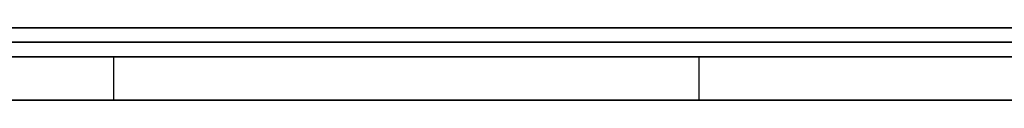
# Model space of a CAD drawing. Extents: x -3.09 to 3.09, y 0 to 2.31.
# Tile 114 of 177: x -1.980586 to -1.973789, y 2.2345 to 2.235. Entities that reach past the tile are written whole.
import ezdxf

# ---------------------------------------------------------------- set-up
doc = ezdxf.new("R2010")
doc.units = 0
doc.layers.get('0').update_dxf_attribs({"linetype": 'CONTINUOUS'})

# ---------------------------------------------------------------- blocks, each defined once
blk = doc.blocks.new('*U1')
at = {"extrusion": (0, 1, 0)}
for p, q in [((3.018, 2.235, -0.83), (-3.018, 2.235, -0.83)), ((-3.018, 2.235, 0.83), (3.018, 2.235, 0.83)), ((-2.798, 2.235, -0.725), (-1.678, 2.235, -0.725)), ((-1.678, 2.235, -0.365), (-2.798, 2.235, -0.365)), ((-2.0092779, 2.235, -0.0480415), (-1.9659636, 2.235, -0.0915024)), ((-1.9638382, 2.235, -0.0015024), (-1.9953528, 2.235, -0.046649)), ((-1.9864848, 2.235, -0.0554438), (-1.9486672, 2.235, -0.0015024)), ((-1.9496932, 2.235, -0.0915024), (-1.9864848, 2.235, -0.0554438)), ((-1.9659636, 2.2349, -0.0915024), (-2.0092779, 2.2349, -0.0480415)), ((-1.9953528, 2.2349, -0.046649), (-1.9638382, 2.2349, -0.0015024)), ((-1.9486672, 2.2349, -0.0015024), (-1.9864848, 2.2349, -0.0554438)), ((-1.9864848, 2.2349, -0.0554438), (-1.9496932, 2.2349, -0.0915024)), ((-1.678, 2.2348, -0.725), (-2.798, 2.2348, -0.725)), ((-2.798, 2.2348, -0.365), (-1.678, 2.2348, -0.365)), ((-1.9758979, 2.2348, -0.4646928), (-1.9980612, 2.2348, -0.4646928)), ((-1.9839795, 2.2348, -0.6146928), (-1.9799387, 2.2348, -0.4901622)), ((-1.9799387, 2.2348, -0.4901622), (-1.9211632, 2.2348, -0.6146928)), ((-1.9176122, 2.2348, -0.5888561), (-1.9758979, 2.2348, -0.4646928)), ((-1.9980612, 2.2345, -0.4646928), (-1.9758979, 2.2345, -0.4646928)), ((-1.9799387, 2.2345, -0.4901622), (-1.9839795, 2.2345, -0.6146928)), ((-1.9211632, 2.2345, -0.6146928), (-1.9799387, 2.2345, -0.4901622)), ((-1.9758979, 2.2345, -0.4646928), (-1.9176122, 2.2345, -0.5888561))]:
    blk.add_line(p, q, dxfattribs=at)
for p, q in [((3.018, 2.235, -0.83), (-3.018, 2.235, -0.83)), ((-2.798, 2.235, -0.725), (-1.678, 2.235, -0.725)), ((-1.678, 2.2348, -0.725), (-2.798, 2.2348, -0.725))]:
    blk.add_line(p, q)
at = {"extrusion": (0, 0, -1)}
for p, q in [((-3.018, 2.235, 0.83), (3.018, 2.235, 0.83)), ((-1.678, 2.235, -0.365), (-2.798, 2.235, -0.365)), ((-2.798, 2.2348, -0.365), (-1.678, 2.2348, -0.365)), ((-1.9758979, 2.2348, -0.4646928), (-1.9980612, 2.2348, -0.4646928)), ((-1.9758979, 2.2348, -0.4646928), (-1.9758979, 2.2345, -0.4646928)), ((-1.9980612, 2.2345, -0.4646928), (-1.9758979, 2.2345, -0.4646928))]:
    blk.add_line(p, q, dxfattribs=at)
at = {"extrusion": (0.7083, 0, 0.705911)}
for p, q in [((-2.0092779, 2.235, -0.0480415), (-1.9659636, 2.235, -0.0915024)), ((-1.9659636, 2.2349, -0.0915024), (-2.0092779, 2.2349, -0.0480415))]:
    blk.add_line(p, q, dxfattribs=at)
at = {"extrusion": (0.819982, 0, -0.57239)}
for p, q in [((-1.9638382, 2.235, -0.0015024), (-1.9953528, 2.235, -0.046649)), ((-1.9953528, 2.2349, -0.046649), (-1.9638382, 2.2349, -0.0015024))]:
    blk.add_line(p, q, dxfattribs=at)
at = {"extrusion": (-0.699958, 0, -0.714184)}
for p, q in [((-1.9496932, 2.235, -0.0915024), (-1.9864848, 2.235, -0.0554438)), ((-1.9864848, 2.2349, -0.0554438), (-1.9496932, 2.2349, -0.0915024))]:
    blk.add_line(p, q, dxfattribs=at)
at = {"extrusion": (-0.818814, 0, 0.57406)}
for p, q in [((-1.9864848, 2.235, -0.0554438), (-1.9486672, 2.235, -0.0015024)), ((-1.9486672, 2.2349, -0.0015024), (-1.9864848, 2.2349, -0.0554438))]:
    blk.add_line(p, q, dxfattribs=at)
at = {"extrusion": (-0.999474, 0, 0.032431)}
for p, q in [((-1.9839795, 2.2348, -0.6146928), (-1.9799387, 2.2348, -0.4901622)), ((-1.9799387, 2.2348, -0.4901622), (-1.9799387, 2.2345, -0.4901622)), ((-1.9799387, 2.2345, -0.4901622), (-1.9839795, 2.2345, -0.6146928))]:
    blk.add_line(p, q, dxfattribs=at)
at = {"extrusion": (0.904334, 0, 0.426825)}
for p, q in [((-1.9799387, 2.2348, -0.4901622), (-1.9211632, 2.2348, -0.6146928)), ((-1.9799387, 2.2348, -0.4901622), (-1.9799387, 2.2345, -0.4901622)), ((-1.9211632, 2.2345, -0.6146928), (-1.9799387, 2.2345, -0.4901622))]:
    blk.add_line(p, q, dxfattribs=at)
at = {"extrusion": (-0.905223, 0, -0.424937)}
for p, q in [((-1.9176122, 2.2348, -0.5888561), (-1.9758979, 2.2348, -0.4646928)), ((-1.9758979, 2.2348, -0.4646928), (-1.9758979, 2.2345, -0.4646928)), ((-1.9758979, 2.2345, -0.4646928), (-1.9176122, 2.2345, -0.5888561))]:
    blk.add_line(p, q, dxfattribs=at)
for points in [[(-1.98066, 2.235, -0.277259), (-1.98034, 2.235, -0.277431), (-1.98002, 2.235, -0.2776), (-1.97969, 2.235, -0.277766), (-1.97937, 2.235, -0.277929), (-1.97904, 2.235, -0.278088), (-1.9787, 2.235, -0.278244), (-1.97837, 2.235, -0.278396), (-1.97803, 2.235, -0.278545), (-1.97769, 2.235, -0.278691), (-1.97735, 2.235, -0.278834), (-1.977, 2.235, -0.278973), (-1.97666, 2.235, -0.279108), (-1.97631, 2.235, -0.279241), (-1.97596, 2.235, -0.27937), (-1.9756, 2.235, -0.279496), (-1.97524, 2.235, -0.279618), (-1.97488, 2.235, -0.279737), (-1.97452, 2.235, -0.279852), (-1.97416, 2.235, -0.279965), (-1.97379, 2.235, -0.280074), (-1.97342, 2.235, -0.280179)], [(-1.97357, 2.235, -0.158311), (-1.97394, 2.235, -0.158417), (-1.97431, 2.235, -0.158526), (-1.97468, 2.235, -0.158639), (-1.97504, 2.235, -0.158755), (-1.9754, 2.235, -0.158874), (-1.97576, 2.235, -0.158997), (-1.97612, 2.235, -0.159123), (-1.97647, 2.235, -0.159252), (-1.97683, 2.235, -0.159385), (-1.97718, 2.235, -0.159521), (-1.97752, 2.235, -0.159661), (-1.97787, 2.235, -0.159804), (-1.97821, 2.235, -0.15995), (-1.97855, 2.235, -0.160099), (-1.97888, 2.235, -0.160252), (-1.97922, 2.235, -0.160409), (-1.97955, 2.235, -0.160568), (-1.97988, 2.235, -0.160731), (-1.9802, 2.235, -0.160898), (-1.98053, 2.235, -0.161068), (-1.98085, 2.235, -0.161241)], [(-1.97357, 2.235, -0.158311), (-1.97394, 2.235, -0.158417), (-1.97431, 2.235, -0.158526), (-1.97468, 2.235, -0.158639), (-1.97504, 2.235, -0.158755), (-1.9754, 2.235, -0.158874), (-1.97576, 2.235, -0.158997), (-1.97612, 2.235, -0.159123), (-1.97647, 2.235, -0.159252), (-1.97683, 2.235, -0.159385), (-1.97718, 2.235, -0.159521), (-1.97752, 2.235, -0.159661), (-1.97787, 2.235, -0.159804), (-1.97821, 2.235, -0.15995), (-1.97855, 2.235, -0.160099), (-1.97888, 2.235, -0.160252), (-1.97922, 2.235, -0.160409), (-1.97955, 2.235, -0.160568), (-1.97988, 2.235, -0.160731), (-1.9802, 2.235, -0.160898), (-1.98053, 2.235, -0.161068), (-1.98085, 2.235, -0.161241)], [(-1.98066, 2.235, -0.277259), (-1.98034, 2.235, -0.277431), (-1.98002, 2.235, -0.2776), (-1.97969, 2.235, -0.277766), (-1.97937, 2.235, -0.277929), (-1.97904, 2.235, -0.278088), (-1.9787, 2.235, -0.278244), (-1.97837, 2.235, -0.278396), (-1.97803, 2.235, -0.278545), (-1.97769, 2.235, -0.278691), (-1.97735, 2.235, -0.278834), (-1.977, 2.235, -0.278973), (-1.97666, 2.235, -0.279108), (-1.97631, 2.235, -0.279241), (-1.97596, 2.235, -0.27937), (-1.9756, 2.235, -0.279496), (-1.97524, 2.235, -0.279618), (-1.97488, 2.235, -0.279737), (-1.97452, 2.235, -0.279852), (-1.97416, 2.235, -0.279965), (-1.97379, 2.235, -0.280074), (-1.97342, 2.235, -0.280179)], [(-1.98064, 2.235, -0.181668), (-1.98058, 2.235, -0.181543), (-1.98052, 2.235, -0.181419), (-1.98046, 2.235, -0.181296), (-1.9804, 2.235, -0.181174), (-1.98033, 2.235, -0.181052), (-1.98027, 2.235, -0.18093), (-1.98021, 2.235, -0.18081), (-1.98014, 2.235, -0.18069), (-1.98008, 2.235, -0.18057), (-1.98001, 2.235, -0.180452), (-1.97995, 2.235, -0.180333), (-1.97988, 2.235, -0.180216), (-1.97982, 2.235, -0.180099), (-1.97975, 2.235, -0.179983), (-1.97968, 2.235, -0.179868), (-1.97961, 2.235, -0.179753), (-1.97955, 2.235, -0.179638), (-1.97948, 2.235, -0.179525), (-1.97941, 2.235, -0.179412), (-1.97934, 2.235, -0.1793), (-1.97927, 2.235, -0.179188), (-1.9792, 2.235, -0.179077), (-1.97913, 2.235, -0.178967), (-1.97906, 2.235, -0.178857), (-1.97898, 2.235, -0.178748), (-1.97891, 2.235, -0.17864), (-1.97884, 2.235, -0.178532), (-1.97876, 2.235, -0.178425), (-1.97869, 2.235, -0.178318), (-1.97862, 2.235, -0.178212), (-1.97854, 2.235, -0.178107), (-1.97847, 2.235, -0.178003), (-1.97839, 2.235, -0.177899), (-1.97831, 2.235, -0.177795), (-1.97824, 2.235, -0.177693), (-1.97816, 2.235, -0.177591), (-1.97808, 2.235, -0.177489), (-1.978, 2.235, -0.177389), (-1.97792, 2.235, -0.177289), (-1.97784, 2.235, -0.177189), (-1.97776, 2.235, -0.177091), (-1.97768, 2.235, -0.176992), (-1.9776, 2.235, -0.176895), (-1.97752, 2.235, -0.176798), (-1.97744, 2.235, -0.176702), (-1.97736, 2.235, -0.176606), (-1.97728, 2.235, -0.176512), (-1.97719, 2.235, -0.176417), (-1.97711, 2.235, -0.176324), (-1.97702, 2.235, -0.176231), (-1.97694, 2.235, -0.176138), (-1.97685, 2.235, -0.176047), (-1.97677, 2.235, -0.175956), (-1.97668, 2.235, -0.175865), (-1.9766, 2.235, -0.175776), (-1.97651, 2.235, -0.175687), (-1.97642, 2.235, -0.175598), (-1.97633, 2.235, -0.17551), (-1.97625, 2.235, -0.175423), (-1.97616, 2.235, -0.175337), (-1.97607, 2.235, -0.175251), (-1.97598, 2.235, -0.175166), (-1.97589, 2.235, -0.175081), (-1.9758, 2.235, -0.174997), (-1.9757, 2.235, -0.174914), (-1.97561, 2.235, -0.174831), (-1.97552, 2.235, -0.174749), (-1.97543, 2.235, -0.174668), (-1.97533, 2.235, -0.174587), (-1.97524, 2.235, -0.174507), (-1.97515, 2.235, -0.174428), (-1.97505, 2.235, -0.174349), (-1.97496, 2.235, -0.174271), (-1.97486, 2.235, -0.174193), (-1.97476, 2.235, -0.174116), (-1.97467, 2.235, -0.17404), (-1.97457, 2.235, -0.173965), (-1.97447, 2.235, -0.17389), (-1.97437, 2.235, -0.173816), (-1.97428, 2.235, -0.173742), (-1.97418, 2.235, -0.173669), (-1.97408, 2.235, -0.173597), (-1.97398, 2.235, -0.173525), (-1.97388, 2.235, -0.173454), (-1.97377, 2.235, -0.173384)], [(-1.98064, 2.235, -0.181668), (-1.98058, 2.235, -0.181543), (-1.98052, 2.235, -0.181419), (-1.98046, 2.235, -0.181296), (-1.9804, 2.235, -0.181174), (-1.98033, 2.235, -0.181052), (-1.98027, 2.235, -0.18093), (-1.98021, 2.235, -0.18081), (-1.98014, 2.235, -0.18069), (-1.98008, 2.235, -0.18057), (-1.98001, 2.235, -0.180452), (-1.97995, 2.235, -0.180333), (-1.97988, 2.235, -0.180216), (-1.97982, 2.235, -0.180099), (-1.97975, 2.235, -0.179983), (-1.97968, 2.235, -0.179868), (-1.97961, 2.235, -0.179753), (-1.97955, 2.235, -0.179638), (-1.97948, 2.235, -0.179525), (-1.97941, 2.235, -0.179412), (-1.97934, 2.235, -0.1793), (-1.97927, 2.235, -0.179188), (-1.9792, 2.235, -0.179077), (-1.97913, 2.235, -0.178967), (-1.97906, 2.235, -0.178857), (-1.97898, 2.235, -0.178748), (-1.97891, 2.235, -0.17864), (-1.97884, 2.235, -0.178532), (-1.97876, 2.235, -0.178425), (-1.97869, 2.235, -0.178318), (-1.97862, 2.235, -0.178212), (-1.97854, 2.235, -0.178107), (-1.97847, 2.235, -0.178003), (-1.97839, 2.235, -0.177899), (-1.97831, 2.235, -0.177795), (-1.97824, 2.235, -0.177693), (-1.97816, 2.235, -0.177591), (-1.97808, 2.235, -0.177489), (-1.978, 2.235, -0.177389), (-1.97792, 2.235, -0.177289), (-1.97784, 2.235, -0.177189), (-1.97776, 2.235, -0.177091), (-1.97768, 2.235, -0.176992), (-1.9776, 2.235, -0.176895), (-1.97752, 2.235, -0.176798), (-1.97744, 2.235, -0.176702), (-1.97736, 2.235, -0.176606), (-1.97728, 2.235, -0.176512), (-1.97719, 2.235, -0.176417), (-1.97711, 2.235, -0.176324), (-1.97702, 2.235, -0.176231), (-1.97694, 2.235, -0.176138), (-1.97685, 2.235, -0.176047), (-1.97677, 2.235, -0.175956), (-1.97668, 2.235, -0.175865), (-1.9766, 2.235, -0.175776), (-1.97651, 2.235, -0.175687), (-1.97642, 2.235, -0.175598), (-1.97633, 2.235, -0.17551), (-1.97625, 2.235, -0.175423), (-1.97616, 2.235, -0.175337), (-1.97607, 2.235, -0.175251), (-1.97598, 2.235, -0.175166), (-1.97589, 2.235, -0.175081), (-1.9758, 2.235, -0.174997), (-1.9757, 2.235, -0.174914), (-1.97561, 2.235, -0.174831), (-1.97552, 2.235, -0.174749), (-1.97543, 2.235, -0.174668), (-1.97533, 2.235, -0.174587), (-1.97524, 2.235, -0.174507), (-1.97515, 2.235, -0.174428), (-1.97505, 2.235, -0.174349), (-1.97496, 2.235, -0.174271), (-1.97486, 2.235, -0.174193), (-1.97476, 2.235, -0.174116), (-1.97467, 2.235, -0.17404), (-1.97457, 2.235, -0.173965), (-1.97447, 2.235, -0.17389), (-1.97437, 2.235, -0.173816), (-1.97428, 2.235, -0.173742), (-1.97418, 2.235, -0.173669), (-1.97408, 2.235, -0.173597), (-1.97398, 2.235, -0.173525), (-1.97388, 2.235, -0.173454), (-1.97377, 2.235, -0.173384)], [(-1.97369, 2.235, -0.265098), (-1.97379, 2.235, -0.26503), (-1.9739, 2.235, -0.26496), (-1.974, 2.235, -0.264891), (-1.9741, 2.235, -0.26482), (-1.9742, 2.235, -0.264749), (-1.9743, 2.235, -0.264677), (-1.97439, 2.235, -0.264604), (-1.97449, 2.235, -0.26453), (-1.97459, 2.235, -0.264456), (-1.97469, 2.235, -0.264381), (-1.97479, 2.235, -0.264306), (-1.97488, 2.235, -0.26423), (-1.97498, 2.235, -0.264153), (-1.97507, 2.235, -0.264075), (-1.97517, 2.235, -0.263996), (-1.97526, 2.235, -0.263917), (-1.97536, 2.235, -0.263837), (-1.97545, 2.235, -0.263757), (-1.97555, 2.235, -0.263676), (-1.97564, 2.235, -0.263594), (-1.97573, 2.235, -0.263511), (-1.97582, 2.235, -0.263428), (-1.97592, 2.235, -0.263344), (-1.97601, 2.235, -0.263259), (-1.9761, 2.235, -0.263173), (-1.97619, 2.235, -0.263087), (-1.97628, 2.235, -0.263), (-1.97637, 2.235, -0.262913), (-1.97646, 2.235, -0.262824), (-1.97654, 2.235, -0.262735), (-1.97663, 2.235, -0.262645), (-1.97672, 2.235, -0.262555), (-1.97681, 2.235, -0.262464), (-1.97689, 2.235, -0.262372), (-1.97698, 2.235, -0.262279), (-1.97706, 2.235, -0.262186), (-1.97715, 2.235, -0.262092), (-1.97723, 2.235, -0.261997), (-1.97732, 2.235, -0.261902), (-1.9774, 2.235, -0.261806), (-1.97749, 2.235, -0.261709), (-1.97757, 2.235, -0.261611), (-1.97765, 2.235, -0.261513), (-1.97773, 2.235, -0.261414), (-1.97781, 2.235, -0.261315), (-1.97789, 2.235, -0.261214), (-1.97798, 2.235, -0.261113), (-1.97806, 2.235, -0.261011), (-1.97813, 2.235, -0.260909), (-1.97821, 2.235, -0.260806), (-1.97829, 2.235, -0.260702), (-1.97837, 2.235, -0.260597), (-1.97845, 2.235, -0.260492), (-1.97853, 2.235, -0.260386), (-1.9786, 2.235, -0.260279), (-1.97868, 2.235, -0.260171), (-1.97875, 2.235, -0.260063), (-1.97883, 2.235, -0.259954), (-1.97891, 2.235, -0.259845), (-1.97898, 2.235, -0.259734), (-1.97905, 2.235, -0.259623), (-1.97913, 2.235, -0.259512), (-1.9792, 2.235, -0.259399), (-1.97927, 2.235, -0.259286), (-1.97935, 2.235, -0.259172), (-1.97942, 2.235, -0.259058), (-1.97949, 2.235, -0.258942), (-1.97956, 2.235, -0.258826), (-1.97963, 2.235, -0.25871), (-1.9797, 2.235, -0.258592), (-1.97977, 2.235, -0.258474), (-1.97984, 2.235, -0.258355), (-1.97991, 2.235, -0.258236), (-1.97997, 2.235, -0.258116), (-1.98004, 2.235, -0.257995), (-1.98011, 2.235, -0.257873), (-1.98018, 2.235, -0.257751), (-1.98024, 2.235, -0.257628), (-1.98031, 2.235, -0.257504), (-1.98037, 2.235, -0.257379), (-1.98044, 2.235, -0.257254), (-1.9805, 2.235, -0.257128), (-1.98057, 2.235, -0.257002), (-1.98063, 2.235, -0.256874)], [(-1.97369, 2.235, -0.265098), (-1.97379, 2.235, -0.26503), (-1.9739, 2.235, -0.26496), (-1.974, 2.235, -0.264891), (-1.9741, 2.235, -0.26482), (-1.9742, 2.235, -0.264749), (-1.9743, 2.235, -0.264677), (-1.97439, 2.235, -0.264604), (-1.97449, 2.235, -0.26453), (-1.97459, 2.235, -0.264456), (-1.97469, 2.235, -0.264381), (-1.97479, 2.235, -0.264306), (-1.97488, 2.235, -0.26423), (-1.97498, 2.235, -0.264153), (-1.97507, 2.235, -0.264075), (-1.97517, 2.235, -0.263996), (-1.97526, 2.235, -0.263917), (-1.97536, 2.235, -0.263837), (-1.97545, 2.235, -0.263757), (-1.97555, 2.235, -0.263676), (-1.97564, 2.235, -0.263594), (-1.97573, 2.235, -0.263511), (-1.97582, 2.235, -0.263428), (-1.97592, 2.235, -0.263344), (-1.97601, 2.235, -0.263259), (-1.9761, 2.235, -0.263173), (-1.97619, 2.235, -0.263087), (-1.97628, 2.235, -0.263), (-1.97637, 2.235, -0.262913), (-1.97646, 2.235, -0.262824), (-1.97654, 2.235, -0.262735), (-1.97663, 2.235, -0.262645), (-1.97672, 2.235, -0.262555), (-1.97681, 2.235, -0.262464), (-1.97689, 2.235, -0.262372), (-1.97698, 2.235, -0.262279), (-1.97706, 2.235, -0.262186), (-1.97715, 2.235, -0.262092), (-1.97723, 2.235, -0.261997), (-1.97732, 2.235, -0.261902), (-1.9774, 2.235, -0.261806), (-1.97749, 2.235, -0.261709), (-1.97757, 2.235, -0.261611), (-1.97765, 2.235, -0.261513), (-1.97773, 2.235, -0.261414), (-1.97781, 2.235, -0.261315), (-1.97789, 2.235, -0.261214), (-1.97798, 2.235, -0.261113), (-1.97806, 2.235, -0.261011), (-1.97813, 2.235, -0.260909), (-1.97821, 2.235, -0.260806), (-1.97829, 2.235, -0.260702), (-1.97837, 2.235, -0.260597), (-1.97845, 2.235, -0.260492), (-1.97853, 2.235, -0.260386), (-1.9786, 2.235, -0.260279), (-1.97868, 2.235, -0.260171), (-1.97875, 2.235, -0.260063), (-1.97883, 2.235, -0.259954), (-1.97891, 2.235, -0.259845), (-1.97898, 2.235, -0.259734), (-1.97905, 2.235, -0.259623), (-1.97913, 2.235, -0.259512), (-1.9792, 2.235, -0.259399), (-1.97927, 2.235, -0.259286), (-1.97935, 2.235, -0.259172), (-1.97942, 2.235, -0.259058), (-1.97949, 2.235, -0.258942), (-1.97956, 2.235, -0.258826), (-1.97963, 2.235, -0.25871), (-1.9797, 2.235, -0.258592), (-1.97977, 2.235, -0.258474), (-1.97984, 2.235, -0.258355), (-1.97991, 2.235, -0.258236), (-1.97997, 2.235, -0.258116), (-1.98004, 2.235, -0.257995), (-1.98011, 2.235, -0.257873), (-1.98018, 2.235, -0.257751), (-1.98024, 2.235, -0.257628), (-1.98031, 2.235, -0.257504), (-1.98037, 2.235, -0.257379), (-1.98044, 2.235, -0.257254), (-1.9805, 2.235, -0.257128), (-1.98057, 2.235, -0.257002), (-1.98063, 2.235, -0.256874)], [(-1.98105, 2.2345, -0.161353), (-1.98057, 2.2345, -0.161091), (-1.98008, 2.2345, -0.160836), (-1.97959, 2.2345, -0.160589), (-1.97909, 2.2345, -0.160349), (-1.97859, 2.2345, -0.160117), (-1.97808, 2.2345, -0.159893), (-1.97756, 2.2345, -0.159676), (-1.97704, 2.2345, -0.159467), (-1.97651, 2.2345, -0.159266), (-1.97598, 2.2345, -0.159072), (-1.97544, 2.2345, -0.158885), (-1.97489, 2.2345, -0.158707), (-1.97434, 2.2345, -0.158536), (-1.97378, 2.2345, -0.158372)], [(-1.97364, 2.2345, -0.280118), (-1.97419, 2.2345, -0.279955), (-1.97474, 2.2345, -0.279785), (-1.97528, 2.2345, -0.279606), (-1.97581, 2.2345, -0.279421), (-1.97634, 2.2345, -0.279227), (-1.97687, 2.2345, -0.279027), (-1.97739, 2.2345, -0.278818), (-1.9779, 2.2345, -0.278602), (-1.97841, 2.2345, -0.278379), (-1.97891, 2.2345, -0.278147), (-1.97941, 2.2345, -0.277909), (-1.9799, 2.2345, -0.277662), (-1.98038, 2.2345, -0.277408), (-1.98086, 2.2345, -0.277147)], [(-1.97364, 2.2345, -0.280118), (-1.97419, 2.2345, -0.279955), (-1.97474, 2.2345, -0.279785), (-1.97528, 2.2345, -0.279606), (-1.97581, 2.2345, -0.279421), (-1.97634, 2.2345, -0.279227), (-1.97687, 2.2345, -0.279027), (-1.97739, 2.2345, -0.278818), (-1.9779, 2.2345, -0.278602), (-1.97841, 2.2345, -0.278379), (-1.97891, 2.2345, -0.278147), (-1.97941, 2.2345, -0.277909), (-1.9799, 2.2345, -0.277662), (-1.98038, 2.2345, -0.277408), (-1.98086, 2.2345, -0.277147)], [(-1.98105, 2.2345, -0.161353), (-1.98057, 2.2345, -0.161091), (-1.98008, 2.2345, -0.160836), (-1.97959, 2.2345, -0.160589), (-1.97909, 2.2345, -0.160349), (-1.97859, 2.2345, -0.160117), (-1.97808, 2.2345, -0.159893), (-1.97756, 2.2345, -0.159676), (-1.97704, 2.2345, -0.159467), (-1.97651, 2.2345, -0.159266), (-1.97598, 2.2345, -0.159072), (-1.97544, 2.2345, -0.158885), (-1.97489, 2.2345, -0.158707), (-1.97434, 2.2345, -0.158536), (-1.97378, 2.2345, -0.158372)], [(-1.98061, 2.2345, -0.181602), (-1.98052, 2.2345, -0.181416), (-1.98042, 2.2345, -0.18123), (-1.98033, 2.2345, -0.181047), (-1.98024, 2.2345, -0.180865), (-1.98014, 2.2345, -0.180684), (-1.98004, 2.2345, -0.180505), (-1.97994, 2.2345, -0.180327), (-1.97985, 2.2345, -0.180151), (-1.97975, 2.2345, -0.179976), (-1.97964, 2.2345, -0.179802), (-1.97954, 2.2345, -0.17963), (-1.97944, 2.2345, -0.17946), (-1.97933, 2.2345, -0.179291), (-1.97923, 2.2345, -0.179123), (-1.97912, 2.2345, -0.178957), (-1.97901, 2.2345, -0.178792), (-1.9789, 2.2345, -0.178629), (-1.97879, 2.2345, -0.178468), (-1.97868, 2.2345, -0.178307), (-1.97857, 2.2345, -0.178148), (-1.97846, 2.2345, -0.177991), (-1.97834, 2.2345, -0.177835), (-1.97823, 2.2345, -0.177681), (-1.97811, 2.2345, -0.177528), (-1.97799, 2.2345, -0.177376), (-1.97787, 2.2345, -0.177226), (-1.97775, 2.2345, -0.177077), (-1.97763, 2.2345, -0.17693), (-1.97751, 2.2345, -0.176785), (-1.97739, 2.2345, -0.17664), (-1.97726, 2.2345, -0.176497), (-1.97714, 2.2345, -0.176356), (-1.97701, 2.2345, -0.176216), (-1.97688, 2.2345, -0.176078), (-1.97675, 2.2345, -0.175941), (-1.97663, 2.2345, -0.175805), (-1.97649, 2.2345, -0.175671), (-1.97636, 2.2345, -0.175539), (-1.97623, 2.2345, -0.175408), (-1.9761, 2.2345, -0.175278), (-1.97596, 2.2345, -0.17515), (-1.97582, 2.2345, -0.175023), (-1.97569, 2.2345, -0.174898), (-1.97555, 2.2345, -0.174774), (-1.97541, 2.2345, -0.174651), (-1.97527, 2.2345, -0.17453), (-1.97513, 2.2345, -0.174411), (-1.97498, 2.2345, -0.174293), (-1.97484, 2.2345, -0.174176), (-1.97469, 2.2345, -0.174061), (-1.97455, 2.2345, -0.173948), (-1.9744, 2.2345, -0.173835), (-1.97425, 2.2345, -0.173725), (-1.9741, 2.2345, -0.173615), (-1.97395, 2.2345, -0.173508), (-1.9738, 2.2345, -0.173401), (-1.97365, 2.2345, -0.173296)], [(-1.98061, 2.2345, -0.181602), (-1.98052, 2.2345, -0.181416), (-1.98042, 2.2345, -0.18123), (-1.98033, 2.2345, -0.181047), (-1.98024, 2.2345, -0.180865), (-1.98014, 2.2345, -0.180684), (-1.98004, 2.2345, -0.180505), (-1.97994, 2.2345, -0.180327), (-1.97985, 2.2345, -0.180151), (-1.97975, 2.2345, -0.179976), (-1.97964, 2.2345, -0.179802), (-1.97954, 2.2345, -0.17963), (-1.97944, 2.2345, -0.17946), (-1.97933, 2.2345, -0.179291), (-1.97923, 2.2345, -0.179123), (-1.97912, 2.2345, -0.178957), (-1.97901, 2.2345, -0.178792), (-1.9789, 2.2345, -0.178629), (-1.97879, 2.2345, -0.178468), (-1.97868, 2.2345, -0.178307), (-1.97857, 2.2345, -0.178148), (-1.97846, 2.2345, -0.177991), (-1.97834, 2.2345, -0.177835), (-1.97823, 2.2345, -0.177681), (-1.97811, 2.2345, -0.177528), (-1.97799, 2.2345, -0.177376), (-1.97787, 2.2345, -0.177226), (-1.97775, 2.2345, -0.177077), (-1.97763, 2.2345, -0.17693), (-1.97751, 2.2345, -0.176785), (-1.97739, 2.2345, -0.17664), (-1.97726, 2.2345, -0.176497), (-1.97714, 2.2345, -0.176356), (-1.97701, 2.2345, -0.176216), (-1.97688, 2.2345, -0.176078), (-1.97675, 2.2345, -0.175941), (-1.97663, 2.2345, -0.175805), (-1.97649, 2.2345, -0.175671), (-1.97636, 2.2345, -0.175539), (-1.97623, 2.2345, -0.175408), (-1.9761, 2.2345, -0.175278), (-1.97596, 2.2345, -0.17515), (-1.97582, 2.2345, -0.175023), (-1.97569, 2.2345, -0.174898), (-1.97555, 2.2345, -0.174774), (-1.97541, 2.2345, -0.174651), (-1.97527, 2.2345, -0.17453), (-1.97513, 2.2345, -0.174411), (-1.97498, 2.2345, -0.174293), (-1.97484, 2.2345, -0.174176), (-1.97469, 2.2345, -0.174061), (-1.97455, 2.2345, -0.173948), (-1.9744, 2.2345, -0.173835), (-1.97425, 2.2345, -0.173725), (-1.9741, 2.2345, -0.173615), (-1.97395, 2.2345, -0.173508), (-1.9738, 2.2345, -0.173401), (-1.97365, 2.2345, -0.173296)], [(-1.97372, 2.2345, -0.26508), (-1.97387, 2.2345, -0.264977), (-1.97402, 2.2345, -0.264872), (-1.97417, 2.2345, -0.264765), (-1.97432, 2.2345, -0.264657), (-1.97447, 2.2345, -0.264547), (-1.97462, 2.2345, -0.264435), (-1.97477, 2.2345, -0.264322), (-1.97491, 2.2345, -0.264207), (-1.97506, 2.2345, -0.264091), (-1.9752, 2.2345, -0.263973), (-1.97534, 2.2345, -0.263853), (-1.97548, 2.2345, -0.263732), (-1.97562, 2.2345, -0.263609), (-1.97576, 2.2345, -0.263485), (-1.9759, 2.2345, -0.263359), (-1.97604, 2.2345, -0.263231), (-1.97617, 2.2345, -0.263102), (-1.97631, 2.2345, -0.262971), (-1.97644, 2.2345, -0.262839), (-1.97657, 2.2345, -0.262705), (-1.97671, 2.2345, -0.262569), (-1.97684, 2.2345, -0.262432), (-1.97697, 2.2345, -0.262293), (-1.97709, 2.2345, -0.262153), (-1.97722, 2.2345, -0.262011), (-1.97735, 2.2345, -0.261867), (-1.97747, 2.2345, -0.261722), (-1.9776, 2.2345, -0.261575), (-1.97772, 2.2345, -0.261427), (-1.97784, 2.2345, -0.261277), (-1.97797, 2.2345, -0.261125), (-1.97809, 2.2345, -0.260972), (-1.97821, 2.2345, -0.260817), (-1.97832, 2.2345, -0.260661), (-1.97844, 2.2345, -0.260502), (-1.97856, 2.2345, -0.260343), (-1.97867, 2.2345, -0.260182), (-1.97879, 2.2345, -0.260019), (-1.9789, 2.2345, -0.259854), (-1.97901, 2.2345, -0.259688), (-1.97912, 2.2345, -0.25952), (-1.97923, 2.2345, -0.259351), (-1.97934, 2.2345, -0.25918), (-1.97945, 2.2345, -0.259008), (-1.97955, 2.2345, -0.258834), (-1.97966, 2.2345, -0.258658), (-1.97977, 2.2345, -0.258481), (-1.97987, 2.2345, -0.258302), (-1.97997, 2.2345, -0.258121), (-1.98007, 2.2345, -0.257939), (-1.98017, 2.2345, -0.257755), (-1.98027, 2.2345, -0.25757), (-1.98037, 2.2345, -0.257383), (-1.98047, 2.2345, -0.257195), (-1.98056, 2.2345, -0.257005), (-1.98066, 2.2345, -0.256813)], [(-1.97372, 2.2345, -0.26508), (-1.97387, 2.2345, -0.264977), (-1.97402, 2.2345, -0.264872), (-1.97417, 2.2345, -0.264765), (-1.97432, 2.2345, -0.264657), (-1.97447, 2.2345, -0.264547), (-1.97462, 2.2345, -0.264435), (-1.97477, 2.2345, -0.264322), (-1.97491, 2.2345, -0.264207), (-1.97506, 2.2345, -0.264091), (-1.9752, 2.2345, -0.263973), (-1.97534, 2.2345, -0.263853), (-1.97548, 2.2345, -0.263732), (-1.97562, 2.2345, -0.263609), (-1.97576, 2.2345, -0.263485), (-1.9759, 2.2345, -0.263359), (-1.97604, 2.2345, -0.263231), (-1.97617, 2.2345, -0.263102), (-1.97631, 2.2345, -0.262971), (-1.97644, 2.2345, -0.262839), (-1.97657, 2.2345, -0.262705), (-1.97671, 2.2345, -0.262569), (-1.97684, 2.2345, -0.262432), (-1.97697, 2.2345, -0.262293), (-1.97709, 2.2345, -0.262153), (-1.97722, 2.2345, -0.262011), (-1.97735, 2.2345, -0.261867), (-1.97747, 2.2345, -0.261722), (-1.9776, 2.2345, -0.261575), (-1.97772, 2.2345, -0.261427), (-1.97784, 2.2345, -0.261277), (-1.97797, 2.2345, -0.261125), (-1.97809, 2.2345, -0.260972), (-1.97821, 2.2345, -0.260817), (-1.97832, 2.2345, -0.260661), (-1.97844, 2.2345, -0.260502), (-1.97856, 2.2345, -0.260343), (-1.97867, 2.2345, -0.260182), (-1.97879, 2.2345, -0.260019), (-1.9789, 2.2345, -0.259854), (-1.97901, 2.2345, -0.259688), (-1.97912, 2.2345, -0.25952), (-1.97923, 2.2345, -0.259351), (-1.97934, 2.2345, -0.25918), (-1.97945, 2.2345, -0.259008), (-1.97955, 2.2345, -0.258834), (-1.97966, 2.2345, -0.258658), (-1.97977, 2.2345, -0.258481), (-1.97987, 2.2345, -0.258302), (-1.97997, 2.2345, -0.258121), (-1.98007, 2.2345, -0.257939), (-1.98017, 2.2345, -0.257755), (-1.98027, 2.2345, -0.25757), (-1.98037, 2.2345, -0.257383), (-1.98047, 2.2345, -0.257195), (-1.98056, 2.2345, -0.257005), (-1.98066, 2.2345, -0.256813)]]:
    blk.add_polyline3d(points)

msp = doc.modelspace()

# ---------------------------------------------------------------- block references
msp.add_blockref('*U1', (0, 0))

doc.saveas('drawing.dxf')
